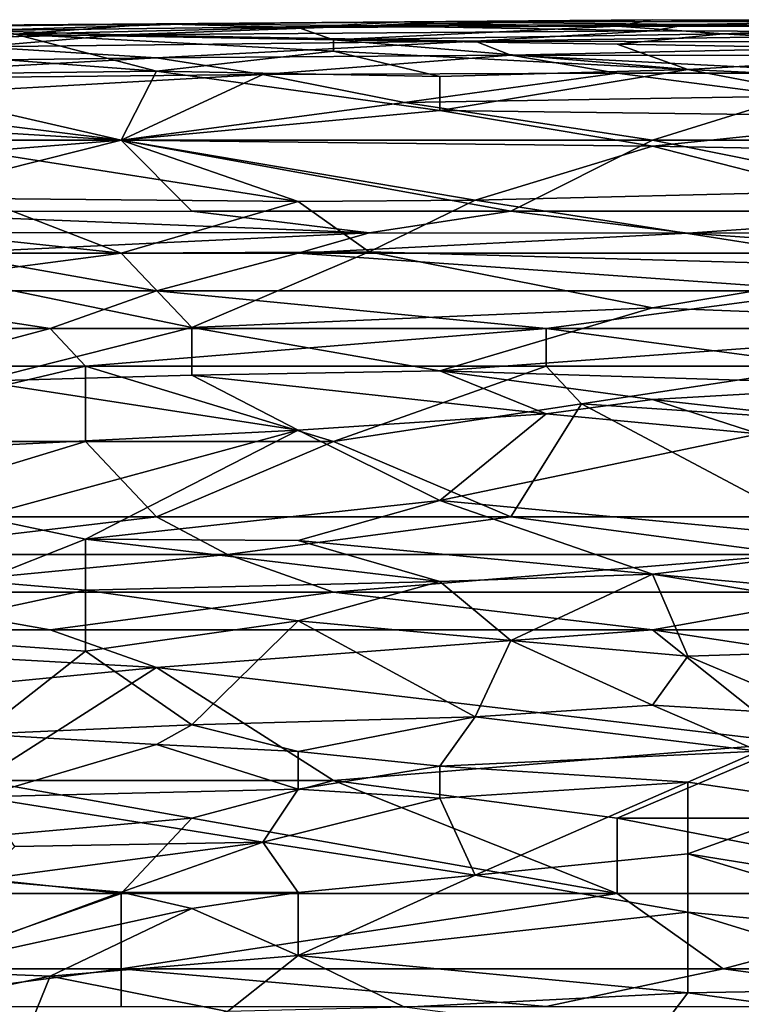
# Model space of a CAD drawing. Extents: x -0.375 to 0.375, y -0.309 to 0.309.
# Tile 166 of 226: x -0.04 to 0.003, y 0.25 to 0.309. Entities that reach past the tile are written whole.
import ezdxf

# ---------------------------------------------------------------- set-up
doc = ezdxf.new("R2010")
doc.units = 0

msp = doc.modelspace()

# ---------------------------------------------------------------- linework, layer by layer
for points in [[(-0.01479, 0.308799, 0.82399), (-0.002162, 0.308923, 0.822054), (-0.016894, 0.308793, 0.818183)], [(-0.016894, 0.308793, 0.818183), (-0.002162, 0.308923, 0.822054), (-0.002162, 0.308917, 0.820118)], [(-0.01479, 0.308677, 0.816247), (-0.016894, 0.308793, 0.818183), (-0.002162, 0.308917, 0.820118)], [(-0.01479, 0.308799, 0.82399), (0.010466, 0.308814, 0.82399), (-0.002162, 0.308923, 0.822054)], [(-0.01479, 0.308677, 0.816247), (-0.002162, 0.308917, 0.820118), (-0.004267, 0.308539, 0.814311)], [(-0.002162, 0.308917, 0.820118), (0.01257, 0.308658, 0.816247), (-0.004267, 0.308539, 0.814311)], [(-0.002162, 0.308923, 0.822054), (0.010466, 0.308814, 0.82399), (0.023094, 0.308832, 0.822054)], [(-0.002162, 0.308917, 0.820118), (-0.002162, 0.308923, 0.822054), (0.023094, 0.308832, 0.822054)], [(-0.002162, 0.308917, 0.820118), (0.023094, 0.308832, 0.822054), (0.01257, 0.308658, 0.816247)], [(-0.056882, 0.307657, 0.827861), (-0.033731, 0.308025, 0.827861), (-0.04215, 0.308291, 0.825925)], [(-0.050568, 0.308462, 0.822054), (-0.029522, 0.308671, 0.82399), (-0.04215, 0.308606, 0.820118)], [(-0.050568, 0.308462, 0.822054), (-0.04215, 0.308291, 0.825925), (-0.029522, 0.308671, 0.82399)], [(-0.04215, 0.308606, 0.820118), (-0.029522, 0.308671, 0.82399), (-0.01479, 0.308799, 0.82399)], [(-0.04215, 0.308606, 0.820118), (-0.01479, 0.308799, 0.82399), (-0.031627, 0.30867, 0.818183)], [(-0.04215, 0.308291, 0.825925), (-0.018999, 0.308557, 0.825925), (-0.029522, 0.308671, 0.82399)], [(-0.040045, 0.308072, 0.812376), (-0.04215, 0.308606, 0.820118), (-0.031627, 0.30867, 0.818183)], [(-0.018999, 0.308557, 0.825925), (-0.04215, 0.308291, 0.825925), (-0.033731, 0.308025, 0.827861)], [(-0.031627, 0.30867, 0.818183), (-0.023208, 0.30846, 0.814311), (-0.040045, 0.308072, 0.812376)], [(-0.040045, 0.308072, 0.812376), (-0.023208, 0.30846, 0.814311), (-0.021104, 0.307723, 0.808504)], [(-0.002162, 0.308271, 0.827861), (-0.018999, 0.308557, 0.825925), (-0.033731, 0.308025, 0.827861)], [(-0.033731, 0.308025, 0.827861), (-0.012685, 0.307644, 0.829797), (-0.002162, 0.308271, 0.827861)], [(-0.031627, 0.30867, 0.818183), (-0.01479, 0.308799, 0.82399), (-0.016894, 0.308793, 0.818183)], [(-0.023208, 0.30846, 0.814311), (-0.031627, 0.30867, 0.818183), (-0.016894, 0.308793, 0.818183)], [(-0.029522, 0.308671, 0.82399), (-0.018999, 0.308557, 0.825925), (-0.01479, 0.308799, 0.82399)], [(-0.016894, 0.308793, 0.818183), (-0.01479, 0.308677, 0.816247), (-0.023208, 0.30846, 0.814311)], [(-0.004267, 0.308539, 0.814311), (-0.023208, 0.30846, 0.814311), (-0.01479, 0.308677, 0.816247)], [(-0.023208, 0.30846, 0.814311), (-0.004267, 0.308539, 0.814311), (-0.021104, 0.307723, 0.808504)], [(-0.004267, 0.308539, 0.814311), (0.002047, 0.30808, 0.81044), (-0.021104, 0.307723, 0.808504)], [(-0.018999, 0.308557, 0.825925), (-0.000057, 0.308636, 0.825925), (-0.01479, 0.308799, 0.82399)], [(-0.000057, 0.308636, 0.825925), (-0.018999, 0.308557, 0.825925), (-0.002162, 0.308271, 0.827861)], [(-0.01479, 0.308799, 0.82399), (-0.000057, 0.308636, 0.825925), (0.010466, 0.308814, 0.82399)], [(-0.002162, 0.308271, 0.827861), (-0.012685, 0.307644, 0.829797), (0.023094, 0.308162, 0.827861)], [(-0.004267, 0.308539, 0.814311), (0.01257, 0.308658, 0.816247), (0.01257, 0.308504, 0.814311)], [(0.002047, 0.30808, 0.81044), (-0.004267, 0.308539, 0.814311), (0.01257, 0.308504, 0.814311)], [(0.023094, 0.308162, 0.827861), (-0.000057, 0.308636, 0.825925), (-0.002162, 0.308271, 0.827861)], [(-0.000057, 0.308636, 0.825925), (0.035721, 0.308419, 0.825925), (0.010466, 0.308814, 0.82399)], [(-0.000057, 0.308636, 0.825925), (0.023094, 0.308162, 0.827861), (0.035721, 0.308419, 0.825925)], [(0.01257, 0.308504, 0.814311), (0.023094, 0.308245, 0.812376), (0.002047, 0.30808, 0.81044)], [(-0.056882, 0.307657, 0.827861), (-0.04215, 0.307316, 0.829797), (-0.033731, 0.308025, 0.827861)], [(-0.044254, 0.306822, 0.804633), (-0.040045, 0.308072, 0.812376), (-0.031627, 0.305861, 0.798826)], [(-0.04215, 0.307316, 0.829797), (-0.012685, 0.307644, 0.829797), (-0.033731, 0.308025, 0.827861)], [(-0.040045, 0.308072, 0.812376), (-0.021104, 0.307723, 0.808504), (-0.021104, 0.30705, 0.804633)], [(-0.031627, 0.305861, 0.798826), (-0.040045, 0.308072, 0.812376), (-0.021104, 0.30705, 0.804633)], [(-0.021104, 0.307723, 0.808504), (0.002047, 0.30808, 0.81044), (-0.004267, 0.307462, 0.806569)], [(-0.021104, 0.30705, 0.804633), (-0.021104, 0.307723, 0.808504), (-0.000057, 0.30596, 0.798826)], [(-0.000057, 0.30596, 0.798826), (-0.021104, 0.307723, 0.808504), (-0.004267, 0.307462, 0.806569)], [(-0.012685, 0.307644, 0.829797), (0.023094, 0.307578, 0.829797), (0.023094, 0.308162, 0.827861)], [(-0.004267, 0.307462, 0.806569), (0.002047, 0.30808, 0.81044), (0.018884, 0.307078, 0.804633)], [(0.002047, 0.30808, 0.81044), (0.023094, 0.308245, 0.812376), (0.018884, 0.307078, 0.804633)], [(-0.058987, 0.30631, 0.831732), (-0.031627, 0.306649, 0.831732), (-0.04215, 0.307316, 0.829797)], [(-0.04215, 0.307316, 0.829797), (-0.031627, 0.306649, 0.831732), (-0.012685, 0.307644, 0.829797)], [(-0.031627, 0.306649, 0.831732), (-0.01058, 0.306808, 0.831732), (-0.012685, 0.307644, 0.829797)], [(-0.012685, 0.307644, 0.829797), (-0.01058, 0.306808, 0.831732), (0.023094, 0.307578, 0.829797)], [(-0.01058, 0.306808, 0.831732), (0.018884, 0.306771, 0.831732), (0.023094, 0.307578, 0.829797)], [(-0.004267, 0.307462, 0.806569), (0.018884, 0.307078, 0.804633), (-0.000057, 0.30596, 0.798826)], [(-0.058987, 0.30631, 0.831732), (-0.054778, 0.305377, 0.833668), (-0.031627, 0.306649, 0.831732)], [(-0.025313, 0.305663, 0.833668), (-0.031627, 0.306649, 0.831732), (-0.054778, 0.305377, 0.833668)], [(-0.050568, 0.30562, 0.798826), (-0.044254, 0.306822, 0.804633), (-0.031627, 0.305861, 0.798826)], [(-0.031627, 0.305861, 0.798826), (-0.021104, 0.30705, 0.804633), (-0.01479, 0.305541, 0.79689)], [(-0.031627, 0.306649, 0.831732), (-0.025313, 0.305663, 0.833668), (-0.01058, 0.306808, 0.831732)], [(-0.025313, 0.305663, 0.833668), (-0.004267, 0.305749, 0.833668), (-0.01058, 0.306808, 0.831732)], [(-0.021104, 0.30705, 0.804633), (-0.000057, 0.30596, 0.798826), (-0.01479, 0.305541, 0.79689)], [(0.010466, 0.30574, 0.833668), (0.018884, 0.306771, 0.831732), (-0.01058, 0.306808, 0.831732)], [(-0.004267, 0.305749, 0.833668), (0.010466, 0.30574, 0.833668), (-0.01058, 0.306808, 0.831732)], [(0.018884, 0.307078, 0.804633), (0.025198, 0.304801, 0.793019), (-0.000057, 0.30596, 0.798826)], [(-0.01479, 0.30352, 0.787212), (-0.000057, 0.30596, 0.798826), (0.014675, 0.303152, 0.785276)], [(-0.01479, 0.305541, 0.79689), (-0.000057, 0.30596, 0.798826), (-0.01479, 0.30352, 0.787212)], [(0.014675, 0.303152, 0.785276), (-0.000057, 0.30596, 0.798826), (0.025198, 0.304801, 0.793019)], [(-0.054778, 0.305377, 0.833668), (-0.052673, 0.304123, 0.835604), (-0.025313, 0.305663, 0.833668)], [(-0.050568, 0.30562, 0.798826), (-0.033731, 0.30177, 0.780031), (-0.054778, 0.303044, 0.787212)], [(-0.052673, 0.304123, 0.835604), (-0.033731, 0.30177, 0.838171), (-0.025313, 0.305663, 0.833668)], [(-0.050568, 0.30562, 0.798826), (-0.031627, 0.305861, 0.798826), (-0.033731, 0.30177, 0.780031)], [(-0.033731, 0.30177, 0.780031), (-0.031627, 0.305861, 0.798826), (-0.01479, 0.30352, 0.787212)], [(-0.025313, 0.305663, 0.833668), (-0.033731, 0.30177, 0.838171), (-0.016894, 0.304008, 0.836008)], [(-0.031627, 0.305861, 0.798826), (-0.01479, 0.305541, 0.79689), (-0.01479, 0.30352, 0.787212)], [(-0.016894, 0.304008, 0.836008), (-0.004267, 0.305749, 0.833668), (-0.025313, 0.305663, 0.833668)], [(-0.016894, 0.304008, 0.836008), (0.006257, 0.304383, 0.835604), (-0.004267, 0.305749, 0.833668)], [(-0.004267, 0.305749, 0.833668), (0.006257, 0.304383, 0.835604), (0.010466, 0.30574, 0.833668)], [(-0.016894, 0.304008, 0.836008), (-0.002162, 0.30177, 0.838269), (0.006257, 0.304383, 0.835604)], [(-0.002162, 0.30177, 0.838269), (0.010466, 0.30177, 0.838244), (0.006257, 0.304383, 0.835604)], [(-0.033731, 0.30177, 0.838171), (-0.052673, 0.304123, 0.835604), (-0.048464, 0.30177, 0.838133)], [(-0.033731, 0.30177, 0.838171), (-0.002162, 0.30177, 0.838269), (-0.016894, 0.304008, 0.836008)], [(-0.04215, 0.301093, 0.777533), (-0.054778, 0.303044, 0.787212), (-0.033731, 0.30177, 0.780031)], [(-0.01479, 0.30352, 0.787212), (-0.002162, 0.301403, 0.777533), (-0.033731, 0.30177, 0.780031)], [(-0.01479, 0.30352, 0.787212), (0.014675, 0.303152, 0.785276), (-0.002162, 0.301403, 0.777533)], [(-0.002162, 0.301403, 0.777533), (0.014675, 0.303152, 0.785276), (0.023094, 0.300925, 0.775598)], [(-0.048464, 0.30177, 0.838133), (-0.050568, 0.297524, 0.841411), (-0.033731, 0.30177, 0.838171)], [(-0.050568, 0.297524, 0.841411), (-0.029522, 0.29754, 0.841411), (-0.033731, 0.30177, 0.838171)], [(-0.04215, 0.301093, 0.777533), (-0.033731, 0.30177, 0.780031), (-0.023208, 0.298121, 0.763984)], [(-0.002162, 0.30177, 0.838269), (-0.033731, 0.30177, 0.838171), (-0.01058, 0.29754, 0.841411)], [(-0.029522, 0.29754, 0.841411), (-0.01058, 0.29754, 0.841411), (-0.033731, 0.30177, 0.838171)], [(-0.033731, 0.30177, 0.780031), (-0.002162, 0.301403, 0.777533), (-0.012685, 0.298203, 0.763984)], [(-0.023208, 0.298121, 0.763984), (-0.033731, 0.30177, 0.780031), (-0.012685, 0.298203, 0.763984)], [(-0.012685, 0.298203, 0.763984), (-0.002162, 0.301403, 0.777533), (0.008361, 0.298713, 0.765919)], [(-0.01058, 0.29754, 0.841411), (0.018884, 0.297545, 0.841411), (-0.002162, 0.30177, 0.838269)], [(0.018884, 0.297545, 0.841411), (0.010466, 0.30177, 0.838244), (-0.002162, 0.30177, 0.838269)], [(-0.002162, 0.301403, 0.777533), (0.023094, 0.300925, 0.775598), (0.008361, 0.298713, 0.765919)], [(-0.04215, 0.29831, 0.765919), (-0.04215, 0.301093, 0.777533), (-0.023208, 0.298121, 0.763984)], [(0.008361, 0.298713, 0.765919), (0.01257, 0.294243, 0.748498), (-0.012685, 0.298203, 0.763984)], [(-0.054778, 0.297295, 0.763311), (-0.04215, 0.29831, 0.765919), (-0.033731, 0.295058, 0.752803)], [(-0.023208, 0.298121, 0.763984), (-0.033731, 0.295058, 0.752803), (-0.04215, 0.29831, 0.765919)], [(-0.033731, 0.295058, 0.752803), (-0.023208, 0.298121, 0.763984), (-0.018999, 0.295139, 0.75237)], [(-0.012685, 0.298203, 0.763984), (-0.018999, 0.295139, 0.75237), (-0.023208, 0.298121, 0.763984)], [(-0.018999, 0.295139, 0.75237), (-0.012685, 0.298203, 0.763984), (0.01257, 0.294243, 0.748498)], [(-0.044254, 0.293672, 0.748498), (-0.054778, 0.297295, 0.763311), (-0.033731, 0.295058, 0.752803)], [(-0.050568, 0.297524, 0.841411), (-0.018999, 0.296269, 0.843346), (-0.029522, 0.29754, 0.841411)], [(-0.018999, 0.296269, 0.843346), (-0.050568, 0.297524, 0.841411), (-0.050568, 0.296275, 0.843346)], [(-0.029522, 0.29754, 0.841411), (-0.018999, 0.296269, 0.843346), (-0.01058, 0.29754, 0.841411)], [(-0.000057, 0.296246, 0.843346), (-0.01058, 0.29754, 0.841411), (-0.018999, 0.296269, 0.843346)], [(-0.01058, 0.29754, 0.841411), (-0.000057, 0.296246, 0.843346), (0.018884, 0.297545, 0.841411)], [(0.018884, 0.296267, 0.843346), (0.018884, 0.297545, 0.841411), (-0.000057, 0.296246, 0.843346)], [(-0.050568, 0.296275, 0.843346), (-0.044254, 0.295058, 0.844219), (-0.018999, 0.296269, 0.843346)], [(-0.044254, 0.295058, 0.844219), (-0.023208, 0.295058, 0.844217), (-0.018999, 0.296269, 0.843346)], [(-0.018999, 0.296269, 0.843346), (-0.023208, 0.295058, 0.844217), (-0.000057, 0.296246, 0.843346)], [(-0.023208, 0.295058, 0.844217), (0.01678, 0.295058, 0.84419), (-0.000057, 0.296246, 0.843346)], [(-0.000057, 0.296246, 0.843346), (0.01678, 0.295058, 0.84419), (0.018884, 0.296267, 0.843346)], [(-0.052673, 0.29282, 0.844568), (-0.031627, 0.29282, 0.844532), (-0.044254, 0.295058, 0.844219)], [(-0.031627, 0.29282, 0.844532), (-0.023208, 0.295058, 0.844217), (-0.044254, 0.295058, 0.844219)], [(-0.044254, 0.293672, 0.748498), (-0.033731, 0.295058, 0.752803), (-0.029522, 0.290639, 0.734949)], [(-0.033731, 0.295058, 0.752803), (-0.018999, 0.295139, 0.75237), (-0.029522, 0.290639, 0.734949)], [(-0.031627, 0.29282, 0.844532), (0.008361, 0.29282, 0.844565), (-0.023208, 0.295058, 0.844217)], [(-0.002162, 0.291815, 0.73882), (-0.029522, 0.290639, 0.734949), (-0.018999, 0.295139, 0.75237)], [(0.008361, 0.29282, 0.844565), (0.01678, 0.295058, 0.84419), (-0.023208, 0.295058, 0.844217)], [(-0.018999, 0.295139, 0.75237), (0.01257, 0.294243, 0.748498), (-0.002162, 0.291815, 0.73882)], [(-0.002162, 0.291815, 0.73882), (0.01257, 0.294243, 0.748498), (0.023094, 0.290832, 0.734949)], [(-0.044254, 0.293672, 0.748498), (-0.029522, 0.290639, 0.734949), (-0.04215, 0.287446, 0.723335)], [(-0.061091, 0.290583, 0.844599), (-0.037941, 0.290583, 0.844596), (-0.052673, 0.29282, 0.844568)], [(-0.037941, 0.290583, 0.844596), (-0.031627, 0.29282, 0.844532), (-0.052673, 0.29282, 0.844568)], [(-0.037941, 0.290583, 0.844596), (-0.008476, 0.290583, 0.844555), (-0.031627, 0.29282, 0.844532)], [(-0.008476, 0.290583, 0.844555), (0.008361, 0.29282, 0.844565), (-0.031627, 0.29282, 0.844532)], [(-0.008476, 0.290583, 0.844555), (0.01678, 0.290583, 0.844562), (0.008361, 0.29282, 0.844565)], [(-0.029522, 0.290639, 0.734949), (-0.002162, 0.291815, 0.73882), (-0.01479, 0.288053, 0.723335)], [(-0.01479, 0.288053, 0.723335), (-0.002162, 0.291815, 0.73882), (0.023094, 0.290832, 0.734949)], [(0.023094, 0.290832, 0.734949), (0.01257, 0.287214, 0.719463), (-0.01479, 0.288053, 0.723335)], [(-0.037941, 0.290583, 0.844596), (-0.061091, 0.290583, 0.844599), (-0.046359, 0.288345, 0.845486)], [(-0.035836, 0.288345, 0.845498), (-0.037941, 0.290583, 0.844596), (-0.046359, 0.288345, 0.845486)], [(-0.04215, 0.287446, 0.723335), (-0.029522, 0.290639, 0.734949), (-0.029522, 0.287813, 0.723335)], [(-0.008476, 0.290583, 0.844555), (-0.037941, 0.290583, 0.844596), (-0.035836, 0.288345, 0.845498)], [(-0.008476, 0.288345, 0.845421), (-0.008476, 0.290583, 0.844555), (-0.035836, 0.288345, 0.845498)], [(-0.029522, 0.287813, 0.723335), (-0.029522, 0.290639, 0.734949), (-0.01479, 0.288053, 0.723335)], [(0.01678, 0.290583, 0.844562), (-0.008476, 0.290583, 0.844555), (0.008361, 0.288345, 0.845417)], [(0.008361, 0.288345, 0.845417), (-0.008476, 0.290583, 0.844555), (-0.008476, 0.288345, 0.845421)], [(-0.054778, 0.283871, 0.846849), (-0.035836, 0.288345, 0.845498), (-0.046359, 0.288345, 0.845486)], [(-0.054778, 0.283871, 0.846849), (-0.035836, 0.283871, 0.846771), (-0.035836, 0.288345, 0.845498)], [(-0.04215, 0.287446, 0.723335), (-0.029522, 0.287813, 0.723335), (-0.023208, 0.284535, 0.707849)], [(-0.021104, 0.283871, 0.846708), (-0.008476, 0.288345, 0.845421), (-0.035836, 0.288345, 0.845498)], [(-0.035836, 0.283871, 0.846771), (-0.021104, 0.283871, 0.846708), (-0.035836, 0.288345, 0.845498)], [(-0.029522, 0.287813, 0.723335), (-0.01479, 0.288053, 0.723335), (-0.008476, 0.285515, 0.711721)], [(-0.029522, 0.287813, 0.723335), (-0.008476, 0.285515, 0.711721), (-0.023208, 0.284535, 0.707849)], [(-0.021104, 0.283871, 0.846708), (-0.006371, 0.286108, 0.84607), (-0.008476, 0.288345, 0.845421)], [(-0.002162, 0.286365, 0.715592), (-0.01479, 0.288053, 0.723335), (0.01257, 0.287214, 0.719463)], [(-0.008476, 0.285515, 0.711721), (-0.01479, 0.288053, 0.723335), (-0.002162, 0.286365, 0.715592)], [(-0.006371, 0.286108, 0.84607), (0.008361, 0.288345, 0.845417), (-0.008476, 0.288345, 0.845421)], [(-0.006371, 0.286108, 0.84607), (0.027303, 0.283871, 0.846695), (0.008361, 0.288345, 0.845417)], [(-0.04215, 0.283579, 0.705914), (-0.04215, 0.287446, 0.723335), (-0.023208, 0.284535, 0.707849)], [(-0.002162, 0.286365, 0.715592), (0.01257, 0.287214, 0.719463), (0.01678, 0.284255, 0.705914)], [(-0.021104, 0.283871, 0.846708), (-0.01058, 0.279396, 0.847683), (-0.006371, 0.286108, 0.84607)], [(-0.01058, 0.279396, 0.847683), (0.006257, 0.279396, 0.847663), (-0.006371, 0.286108, 0.84607)], [(-0.008476, 0.285515, 0.711721), (-0.002162, 0.286365, 0.715592), (0.004152, 0.284323, 0.705914)], [(0.006257, 0.279396, 0.847663), (0.027303, 0.283871, 0.846695), (-0.006371, 0.286108, 0.84607)], [(-0.002162, 0.286365, 0.715592), (0.01678, 0.284255, 0.705914), (0.004152, 0.284323, 0.705914)], [(-0.023208, 0.284535, 0.707849), (-0.008476, 0.285515, 0.711721), (-0.01479, 0.280363, 0.686557)], [(-0.01479, 0.280363, 0.686557), (-0.008476, 0.285515, 0.711721), (0.004152, 0.284323, 0.705914)], [(-0.04215, 0.279396, 0.684622), (-0.023208, 0.284535, 0.707849), (-0.035836, 0.278059, 0.676878)], [(-0.04215, 0.283579, 0.705914), (-0.023208, 0.284535, 0.707849), (-0.04215, 0.279396, 0.684622)], [(-0.023208, 0.284535, 0.707849), (-0.01479, 0.280363, 0.686557), (-0.035836, 0.278059, 0.676878)], [(-0.01479, 0.280363, 0.686557), (0.004152, 0.284323, 0.705914), (0.01257, 0.277793, 0.673007)], [(-0.035836, 0.283871, 0.846771), (-0.054778, 0.283871, 0.846849), (-0.050568, 0.279396, 0.847853)], [(-0.031627, 0.279396, 0.847755), (-0.035836, 0.283871, 0.846771), (-0.050568, 0.279396, 0.847853)], [(-0.035836, 0.283871, 0.846771), (-0.031627, 0.279396, 0.847755), (-0.021104, 0.283871, 0.846708)], [(-0.031627, 0.279396, 0.847755), (-0.01058, 0.279396, 0.847683), (-0.021104, 0.283871, 0.846708)], [(-0.023208, 0.277988, 0.674943), (-0.035836, 0.278059, 0.676878), (-0.01479, 0.280363, 0.686557)], [(-0.023208, 0.277988, 0.674943), (-0.01479, 0.280363, 0.686557), (-0.002162, 0.275982, 0.663329)], [(-0.01479, 0.280363, 0.686557), (0.01257, 0.277793, 0.673007), (-0.002162, 0.275982, 0.663329)], [(-0.050568, 0.277158, 0.848206), (-0.027417, 0.277158, 0.848126), (-0.031627, 0.279396, 0.847755)], [(-0.050568, 0.277158, 0.848206), (-0.031627, 0.279396, 0.847755), (-0.050568, 0.279396, 0.847853)], [(-0.04215, 0.275565, 0.665264), (-0.04215, 0.279396, 0.684622), (-0.035836, 0.278059, 0.676878)], [(-0.027417, 0.277158, 0.848126), (-0.01058, 0.279396, 0.847683), (-0.031627, 0.279396, 0.847755)], [(-0.027417, 0.277158, 0.848126), (0.006257, 0.277158, 0.848058), (-0.01058, 0.279396, 0.847683)], [(0.006257, 0.277158, 0.848058), (0.006257, 0.279396, 0.847663), (-0.01058, 0.279396, 0.847683)], [(-0.04215, 0.275565, 0.665264), (-0.035836, 0.278059, 0.676878), (-0.035836, 0.275034, 0.661393)], [(-0.035836, 0.278059, 0.676878), (-0.023208, 0.277988, 0.674943), (-0.01479, 0.275541, 0.661393)], [(-0.035836, 0.278059, 0.676878), (-0.01479, 0.275541, 0.661393), (-0.035836, 0.275034, 0.661393)], [(-0.01479, 0.275541, 0.661393), (-0.023208, 0.277988, 0.674943), (-0.002162, 0.275982, 0.663329)], [(-0.002162, 0.275982, 0.663329), (0.01257, 0.277793, 0.673007), (0.014675, 0.274448, 0.655586)], [(-0.050568, 0.274921, 0.848386), (-0.021104, 0.274921, 0.848327), (-0.027417, 0.277158, 0.848126)], [(-0.050568, 0.274921, 0.848386), (-0.027417, 0.277158, 0.848126), (-0.050568, 0.277158, 0.848206)], [(-0.021104, 0.274921, 0.848327), (0.006257, 0.277158, 0.848058), (-0.027417, 0.277158, 0.848126)], [(-0.021104, 0.274921, 0.848327), (0.010466, 0.274921, 0.848279), (0.006257, 0.277158, 0.848058)], [(-0.048464, 0.272322, 0.649779), (-0.04215, 0.275565, 0.665264), (-0.035836, 0.275034, 0.661393)], [(-0.023208, 0.273215, 0.649779), (-0.035836, 0.275034, 0.661393), (-0.01479, 0.275541, 0.661393)], [(-0.023208, 0.273215, 0.649779), (-0.01479, 0.275541, 0.661393), (-0.01058, 0.272041, 0.642036)], [(-0.01479, 0.275541, 0.661393), (-0.002162, 0.275982, 0.663329), (-0.01058, 0.272041, 0.642036)], [(-0.002162, 0.275982, 0.663329), (-0.000057, 0.27111, 0.636229), (-0.01058, 0.272041, 0.642036)], [(-0.002162, 0.275982, 0.663329), (0.014675, 0.274448, 0.655586), (0.023094, 0.271842, 0.642036)], [(-0.002162, 0.275982, 0.663329), (0.023094, 0.271842, 0.642036), (-0.000057, 0.27111, 0.636229)], [(-0.071615, 0.272683, 0.848446), (-0.037941, 0.272683, 0.848391), (-0.050568, 0.274921, 0.848386)], [(-0.037941, 0.272683, 0.848391), (-0.021104, 0.274921, 0.848327), (-0.050568, 0.274921, 0.848386)], [(-0.035836, 0.271417, 0.642036), (-0.048464, 0.272322, 0.649779), (-0.035836, 0.275034, 0.661393)], [(-0.037941, 0.272683, 0.848391), (-0.002162, 0.272683, 0.84832), (-0.021104, 0.274921, 0.848327)], [(-0.035836, 0.275034, 0.661393), (-0.023208, 0.273215, 0.649779), (-0.035836, 0.271417, 0.642036)], [(-0.002162, 0.272683, 0.84832), (0.010466, 0.274921, 0.848279), (-0.021104, 0.274921, 0.848327)], [(-0.002162, 0.272683, 0.84832), (0.023094, 0.272683, 0.848308), (0.010466, 0.274921, 0.848279)], [(-0.035836, 0.271417, 0.642036), (-0.023208, 0.273215, 0.649779), (-0.029522, 0.267024, 0.616873)], [(-0.029522, 0.267024, 0.616873), (-0.023208, 0.273215, 0.649779), (-0.012685, 0.267516, 0.616873)], [(-0.023208, 0.273215, 0.649779), (-0.01058, 0.272041, 0.642036), (-0.012685, 0.267516, 0.616873)], [(-0.031627, 0.270446, 0.848284), (-0.037941, 0.272683, 0.848391), (-0.071615, 0.272683, 0.848446)], [(-0.054778, 0.268208, 0.848193), (-0.031627, 0.270446, 0.848284), (-0.071615, 0.272683, 0.848446)], [(-0.031627, 0.270446, 0.848284), (-0.002162, 0.272683, 0.84832), (-0.037941, 0.272683, 0.848391)], [(-0.031627, 0.270446, 0.848284), (0.006257, 0.265971, 0.847786), (-0.002162, 0.272683, 0.84832)], [(0.027303, 0.268208, 0.848045), (0.023094, 0.272683, 0.848308), (-0.002162, 0.272683, 0.84832)], [(0.006257, 0.265971, 0.847786), (0.027303, 0.268208, 0.848045), (-0.002162, 0.272683, 0.84832)], [(-0.04215, 0.266476, 0.616873), (-0.048464, 0.272322, 0.649779), (-0.035836, 0.271417, 0.642036)], [(-0.01058, 0.272041, 0.642036), (-0.002162, 0.268208, 0.620222), (-0.012685, 0.267516, 0.616873)], [(-0.01058, 0.272041, 0.642036), (-0.000057, 0.27111, 0.636229), (-0.002162, 0.268208, 0.620222)], [(-0.029522, 0.267024, 0.616873), (-0.04215, 0.266476, 0.616873), (-0.035836, 0.271417, 0.642036)], [(0.008361, 0.267574, 0.616873), (-0.000057, 0.27111, 0.636229), (0.023094, 0.271842, 0.642036)], [(-0.002162, 0.268208, 0.620222), (-0.000057, 0.27111, 0.636229), (0.008361, 0.267574, 0.616873)], [(-0.04215, 0.263733, 0.847659), (-0.031627, 0.270446, 0.848284), (-0.054778, 0.268208, 0.848193)], [(-0.04215, 0.263733, 0.847659), (-0.021104, 0.263733, 0.847556), (-0.031627, 0.270446, 0.848284)], [(-0.021104, 0.263733, 0.847556), (0.006257, 0.265971, 0.847786), (-0.031627, 0.270446, 0.848284)], [(-0.012685, 0.267516, 0.616873), (-0.002162, 0.268208, 0.620222), (0.004152, 0.265472, 0.605259)], [(0.004152, 0.265472, 0.605259), (-0.002162, 0.268208, 0.620222), (0.008361, 0.267574, 0.616873)], [(-0.029522, 0.267024, 0.616873), (-0.012685, 0.267516, 0.616873), (-0.023208, 0.26544, 0.607194)], [(-0.023208, 0.26544, 0.607194), (-0.012685, 0.267516, 0.616873), (-0.01479, 0.264578, 0.601387)], [(-0.01479, 0.264578, 0.601387), (-0.012685, 0.267516, 0.616873), (0.004152, 0.265472, 0.605259)], [(-0.04215, 0.266476, 0.616873), (-0.029522, 0.267024, 0.616873), (-0.031627, 0.265857, 0.611066)], [(-0.031627, 0.265857, 0.611066), (-0.029522, 0.267024, 0.616873), (-0.023208, 0.26544, 0.607194)], [(-0.04215, 0.262761, 0.597516), (-0.04215, 0.266476, 0.616873), (-0.031627, 0.265857, 0.611066)], [(-0.04215, 0.262761, 0.597516), (-0.031627, 0.265857, 0.611066), (-0.023208, 0.263212, 0.59558)], [(-0.031627, 0.265857, 0.611066), (-0.023208, 0.26544, 0.607194), (-0.023208, 0.263212, 0.59558)], [(-0.021104, 0.263733, 0.847556), (-0.004267, 0.261496, 0.847127), (0.006257, 0.265971, 0.847786)], [(-0.004267, 0.261496, 0.847127), (0.025198, 0.261496, 0.847194), (0.006257, 0.265971, 0.847786)], [(-0.023208, 0.263212, 0.59558), (-0.023208, 0.26544, 0.607194), (-0.01479, 0.264578, 0.601387)], [(-0.01479, 0.264578, 0.601387), (0.004152, 0.265472, 0.605259), (-0.000057, 0.263631, 0.59558)], [(0.008361, 0.262406, 0.589773), (-0.000057, 0.263631, 0.59558), (0.004152, 0.265472, 0.605259)], [(-0.023208, 0.263212, 0.59558), (-0.01479, 0.264578, 0.601387), (-0.01479, 0.262679, 0.591709)], [(-0.000057, 0.263631, 0.59558), (-0.01479, 0.262679, 0.591709), (-0.01479, 0.264578, 0.601387)], [(-0.029522, 0.261496, 0.847247), (-0.04215, 0.263733, 0.847659), (-0.054778, 0.259259, 0.847033)], [(-0.029522, 0.261496, 0.847247), (-0.021104, 0.263733, 0.847556), (-0.04215, 0.263733, 0.847659)], [(-0.029522, 0.261496, 0.847247), (-0.004267, 0.257021, 0.846206), (-0.021104, 0.263733, 0.847556)], [(-0.004267, 0.257021, 0.846206), (-0.004267, 0.261496, 0.847127), (-0.021104, 0.263733, 0.847556)], [(-0.012685, 0.258097, 0.568481), (-0.01479, 0.262679, 0.591709), (-0.000057, 0.263631, 0.59558)], [(-0.000057, 0.259374, 0.574288), (-0.012685, 0.258097, 0.568481), (-0.000057, 0.263631, 0.59558)], [(-0.000057, 0.259374, 0.574288), (-0.000057, 0.263631, 0.59558), (0.008361, 0.262406, 0.589773)], [(-0.025313, 0.260069, 0.580095), (-0.04215, 0.262761, 0.597516), (-0.023208, 0.263212, 0.59558)], [(-0.040045, 0.259808, 0.58203), (-0.04215, 0.262761, 0.597516), (-0.025313, 0.260069, 0.580095)], [(-0.01479, 0.262679, 0.591709), (-0.025313, 0.260069, 0.580095), (-0.023208, 0.263212, 0.59558)], [(-0.025313, 0.260069, 0.580095), (-0.01479, 0.262679, 0.591709), (-0.012685, 0.258097, 0.568481)], [(0.023094, 0.255645, 0.556867), (-0.000057, 0.259374, 0.574288), (0.008361, 0.262406, 0.589773)], [(-0.033731, 0.257021, 0.846366), (-0.029522, 0.261496, 0.847247), (-0.054778, 0.259259, 0.847033)], [(-0.033731, 0.257021, 0.846366), (-0.004267, 0.257021, 0.846206), (-0.029522, 0.261496, 0.847247)], [(0.018884, 0.257021, 0.846252), (0.025198, 0.261496, 0.847194), (-0.004267, 0.261496, 0.847127)], [(-0.004267, 0.257021, 0.846206), (0.018884, 0.257021, 0.846252), (-0.004267, 0.261496, 0.847127)], [(-0.04215, 0.257823, 0.572352), (-0.040045, 0.259808, 0.58203), (-0.025313, 0.260069, 0.580095)], [(-0.04215, 0.257823, 0.572352), (-0.025313, 0.260069, 0.580095), (-0.033731, 0.257101, 0.566545)], [(-0.033731, 0.257101, 0.566545), (-0.025313, 0.260069, 0.580095), (-0.023208, 0.257081, 0.564609)], [(-0.023208, 0.257081, 0.564609), (-0.025313, 0.260069, 0.580095), (-0.012685, 0.258097, 0.568481)], [(-0.056882, 0.257021, 0.846598), (-0.033731, 0.257021, 0.846366), (-0.054778, 0.259259, 0.847033)], [(-0.012685, 0.258097, 0.568481), (-0.000057, 0.259374, 0.574288), (-0.000057, 0.255894, 0.556867)], [(-0.000057, 0.259374, 0.574288), (0.023094, 0.255645, 0.556867), (0.01678, 0.254271, 0.549124)], [(-0.000057, 0.255894, 0.556867), (-0.000057, 0.259374, 0.574288), (0.01678, 0.254271, 0.549124)], [(-0.023208, 0.257081, 0.564609), (-0.012685, 0.258097, 0.568481), (-0.023208, 0.253335, 0.545253)], [(-0.023208, 0.253335, 0.545253), (-0.012685, 0.258097, 0.568481), (-0.000057, 0.255894, 0.556867)], [(-0.033731, 0.257101, 0.566545), (-0.046359, 0.252442, 0.545253), (-0.04215, 0.257823, 0.572352)], [(-0.046359, 0.252546, 0.845311), (-0.033731, 0.257021, 0.846366), (-0.056882, 0.257021, 0.846598)], [(-0.033731, 0.257101, 0.566545), (-0.029522, 0.25613, 0.560738), (-0.046359, 0.252442, 0.545253)], [(-0.046359, 0.252546, 0.845311), (-0.033731, 0.252546, 0.845152), (-0.033731, 0.257021, 0.846366)], [(-0.033731, 0.257101, 0.566545), (-0.023208, 0.257081, 0.564609), (-0.029522, 0.25613, 0.560738)], [(-0.033731, 0.252546, 0.845152), (0.002047, 0.252546, 0.84499), (-0.004267, 0.257021, 0.846206)], [(-0.033731, 0.257021, 0.846366), (-0.033731, 0.252546, 0.845152), (-0.004267, 0.257021, 0.846206)], [(-0.029522, 0.25613, 0.560738), (-0.023208, 0.257081, 0.564609), (-0.023208, 0.253335, 0.545253)], [(-0.004267, 0.257021, 0.846206), (0.002047, 0.252546, 0.84499), (0.018884, 0.257021, 0.846252)], [(0.018884, 0.257021, 0.846252), (0.002047, 0.252546, 0.84499), (0.029407, 0.252546, 0.845092)], [(-0.046359, 0.252442, 0.545253), (-0.029522, 0.25613, 0.560738), (-0.037941, 0.252095, 0.541381)], [(-0.037941, 0.252095, 0.541381), (-0.029522, 0.25613, 0.560738), (-0.023208, 0.253335, 0.545253)], [(-0.023208, 0.253335, 0.545253), (-0.000057, 0.255894, 0.556867), (-0.000057, 0.251108, 0.531703)], [(-0.000057, 0.255894, 0.556867), (0.01678, 0.254271, 0.549124), (0.014675, 0.251368, 0.533639)], [(-0.000057, 0.251108, 0.531703), (-0.000057, 0.255894, 0.556867), (0.014675, 0.251368, 0.533639)], [(-0.037941, 0.252095, 0.541381), (-0.023208, 0.253335, 0.545253), (-0.027417, 0.250011, 0.527832)], [(-0.027417, 0.250011, 0.527832), (-0.023208, 0.253335, 0.545253), (-0.016894, 0.250257, 0.527832)], [(-0.016894, 0.250257, 0.527832), (-0.023208, 0.253335, 0.545253), (-0.000057, 0.251108, 0.531703)], [(-0.050568, 0.250309, 0.84467), (-0.033731, 0.252546, 0.845152), (-0.046359, 0.252546, 0.845311)], [(-0.050568, 0.250309, 0.84467), (-0.033731, 0.250309, 0.844451), (-0.033731, 0.252546, 0.845152)], [(-0.048464, 0.249882, 0.531703), (-0.046359, 0.252442, 0.545253), (-0.037941, 0.252095, 0.541381)], [(-0.008476, 0.250309, 0.844289), (0.002047, 0.252546, 0.84499), (-0.033731, 0.252546, 0.845152)], [(-0.033731, 0.250309, 0.844451), (-0.008476, 0.250309, 0.844289), (-0.033731, 0.252546, 0.845152)], [(-0.008476, 0.250309, 0.844289), (0.018884, 0.250309, 0.84432), (0.002047, 0.252546, 0.84499)], [(0.018884, 0.250309, 0.84432), (0.029407, 0.252546, 0.845092), (0.002047, 0.252546, 0.84499)], [(-0.048464, 0.249882, 0.531703), (-0.037941, 0.252095, 0.541381), (-0.040045, 0.246927, 0.512346)], [(-0.027417, 0.250011, 0.527832), (-0.040045, 0.246927, 0.512346), (-0.037941, 0.252095, 0.541381)], [(-0.016894, 0.250257, 0.527832), (-0.000057, 0.251108, 0.531703), (-0.002162, 0.248339, 0.516218)], [(-0.000057, 0.251108, 0.531703), (0.010466, 0.249674, 0.52396), (-0.002162, 0.248339, 0.516218)], [(0.010466, 0.249674, 0.52396), (-0.000057, 0.251108, 0.531703), (0.014675, 0.251368, 0.533639)]]:
    msp.add_3dface(points)

doc.saveas('drawing.dxf')
